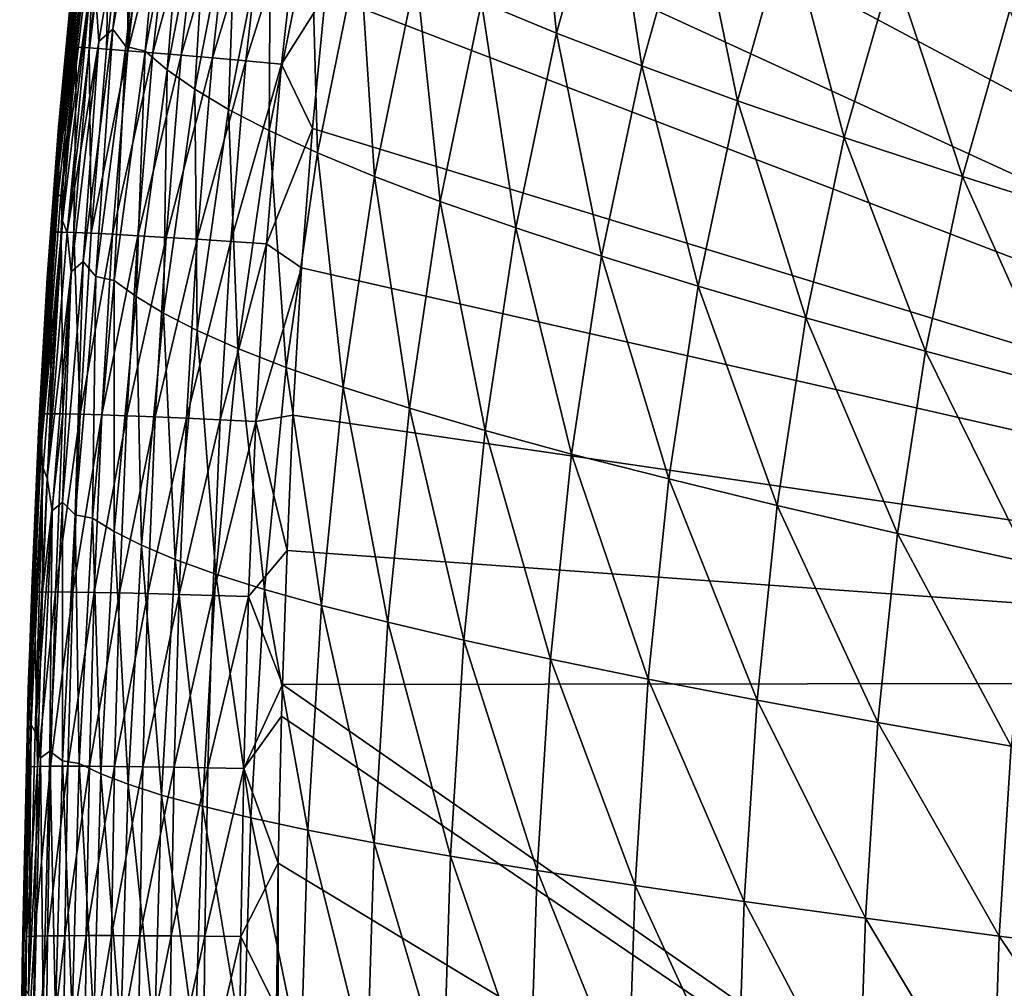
# Model space of a CAD drawing. Header units: metres. Extents: x -104 to 104, y -68 to 90.
# Tile 22 of 256: x -104.45 to -100.52, y 54.57 to 58.44. Entities that reach past the tile are written whole.
import ezdxf

# ---------------------------------------------------------------- set-up
doc = ezdxf.new("R2010")
doc.units = ezdxf.units.M
doc.layers.add('solid_FIT-BATH-153_SW0002', color=7, linetype='CONTINUOUS')

msp = doc.modelspace()

# ---------------------------------------------------------------- linework, layer by layer
at = {"layer": 'solid_FIT-BATH-153_SW0002'}
for points in [[(-102.660469, 61.393547, 16.58135), (-102.809776, 60.88092, 16.591309), (-96.062553, 55.791527, 16.580246)], [(-95.036125, 61.398125, 16.499413), (-102.660469, 61.393547, 16.58135), (-96.062553, 55.791527, 16.580246)], [(-102.809776, 60.88092, 16.591309), (-102.914131, 60.455437, 16.599327), (-96.062553, 55.791527, 16.580246)], [(-102.914131, 60.455437, 16.599327), (-103.007286, 60.008965, 16.607519), (-96.062553, 55.791527, 16.580246)], [(-103.007286, 60.008965, 16.607519), (-103.089859, 59.540897, 16.615883), (-96.062553, 55.791527, 16.580246)], [(-103.089859, 59.540897, 16.615883), (-103.162445, 59.05032, 16.624422), (-96.062553, 55.791527, 16.580246)], [(-103.914886, 59.285694, -4.398229), (-104.07402, 58.397377, -4.392175), (-103.981483, 59.229954, -2.837443)], [(-104.021538, 58.328796, -5.853774), (-104.07402, 58.397377, -4.392175), (-103.914886, 59.285694, -4.398229)], [(-103.860809, 59.209705, -5.861128), (-104.021538, 58.328796, -5.853774), (-103.914886, 59.285694, -4.398229)], [(-102.302368, 58.381886, -15.06531), (-102.601898, 58.504967, -14.358966), (-102.391563, 59.266197, -14.380124)], [(-102.094757, 59.12632, -15.087355), (-102.302368, 58.381886, -15.06531), (-102.391563, 59.266197, -14.380124)], [(-103.981483, 59.229954, -2.837443), (-104.129715, 58.348167, -2.832788), (-104.140907, 58.527973, -1.175156)], [(-104.07402, 58.397377, -4.392175), (-104.129715, 58.348167, -2.832788), (-103.981483, 59.229954, -2.837443)], [(-103.944321, 58.310368, -7.220745), (-104.021538, 58.328796, -5.853774), (-103.860809, 59.209705, -5.861128)], [(-103.777878, 59.189426, -7.229651), (-103.944321, 58.310368, -7.220745), (-103.860809, 59.209705, -5.861128)], [(-103.856384, 58.235668, -8.494331), (-103.944321, 58.310368, -7.220745), (-103.777878, 59.189426, -7.229651)], [(-103.689034, 59.105804, -8.50469), (-103.856384, 58.235668, -8.494331), (-103.777878, 59.189426, -7.229651)], [(-103.746498, 58.158337, -9.677256), (-103.856384, 58.235668, -8.494331), (-103.689034, 59.105804, -8.50469)], [(-103.57859, 59.018681, -9.689083), (-103.746498, 58.158337, -9.677256), (-103.689034, 59.105804, -8.50469)], [(-101.962532, 58.25098, -15.704083), (-102.302368, 58.381886, -15.06531), (-102.094757, 59.12632, -15.087355)], [(-101.758377, 58.977215, -15.726675), (-101.962532, 58.25098, -15.704083), (-102.094757, 59.12632, -15.087355)], [(-104.165955, 59.075596, 15.773396), (-104.250809, 58.326141, 15.786013), (-104.218826, 58.325432, 15.928335)], [(-104.233955, 58.596123, 15.632706), (-104.250809, 58.326141, 15.786013), (-104.165955, 59.075596, 15.773396)], [(-104.165955, 59.075596, 15.773396), (-104.218826, 58.325432, 15.928335), (-104.134102, 59.073956, 15.915707)], [(-104.134102, 59.073956, 15.915707), (-104.218826, 58.325432, 15.928335), (-104.167488, 58.322697, 16.062181)], [(-104.134102, 59.073956, 15.915707), (-104.167488, 58.322697, 16.062181), (-104.082977, 59.06966, 16.049555)], [(-104.082977, 59.06966, 16.049555), (-104.167488, 58.322697, 16.062181), (-104.098404, 58.318066, 16.185966)], [(-104.082977, 59.06966, 16.049555), (-104.098404, 58.318066, 16.185966), (-104.014175, 59.062901, 16.173361)], [(-104.014175, 59.062901, 16.173361), (-104.098404, 58.318066, 16.185966), (-104.013168, 58.311668, 16.298111)], [(-104.014175, 59.062901, 16.173361), (-104.013168, 58.311668, 16.298111), (-103.929276, 59.053844, 16.28554)], [(-103.929276, 59.053844, 16.28554), (-104.013168, 58.311668, 16.298111), (-103.829872, 59.042667, 16.384512)], [(-104.013168, 58.311668, 16.298111), (-103.913361, 58.303627, 16.397032), (-103.829872, 59.042667, 16.384512)], [(-103.829872, 59.042667, 16.384512), (-103.913361, 58.303627, 16.397032), (-103.717545, 59.029549, 16.468695)], [(-103.913361, 58.303627, 16.397032), (-103.800591, 58.294067, 16.48115), (-103.717545, 59.029549, 16.468695)], [(-103.717545, 59.029549, 16.468695), (-103.800591, 58.294067, 16.48115), (-103.593887, 59.014671, 16.536509)], [(-103.162445, 59.05032, 16.624422), (-103.224556, 58.537121, 16.633116), (-96.062553, 55.791527, 16.580246)], [(-103.800591, 58.294067, 16.48115), (-103.676437, 58.283127, 16.548882), (-103.593887, 59.014671, 16.536509)], [(-103.611786, 58.077782, -10.772533), (-103.746498, 58.158337, -9.677256), (-103.57859, 59.018681, -9.689083)], [(-103.593887, 59.014671, 16.536509), (-103.676437, 58.283127, 16.548882), (-103.46048, 58.998222, 16.586369)], [(-103.676437, 58.283127, 16.548882), (-103.542503, 58.270935, 16.598644), (-103.46048, 58.998222, 16.586369)], [(-103.443687, 58.927345, -10.785805), (-103.611786, 58.077782, -10.772533), (-103.57859, 59.018681, -9.689083)], [(-103.46048, 58.998222, 16.586369), (-103.542503, 58.270935, 16.598644), (-103.318916, 58.980381, 16.616695)], [(-104.183769, 58.982811, 13.314823), (-104.289879, 57.985386, 13.315501), (-104.233955, 58.596123, 15.632706)], [(-104.289642, 57.951176, 10.932773), (-104.289879, 57.985386, 13.315501), (-104.183769, 58.982811, 13.314823)], [(-104.18222, 58.943832, 10.931998), (-104.289642, 57.951176, 10.932773), (-104.183769, 58.982811, 13.314823)], [(-103.542503, 58.270935, 16.598644), (-103.400383, 58.257633, 16.628859), (-103.318916, 58.980381, 16.616695)], [(-103.318916, 58.980381, 16.616695), (-103.400383, 58.257633, 16.628859), (-103.224556, 58.537121, 16.633116)], [(-101.580421, 58.112045, -16.279062), (-101.962532, 58.25098, -15.704083), (-101.758377, 58.977215, -15.726675)], [(-101.380531, 58.818779, -16.301815), (-101.580421, 58.112045, -16.279062), (-101.758377, 58.977215, -15.726675)], [(-104.18222, 58.943832, 10.931998), (-104.289146, 57.909374, 8.654506), (-104.289642, 57.951176, 10.932773)], [(-104.18222, 58.943832, 10.931998), (-104.180084, 58.896252, 8.653618), (-104.289146, 57.909374, 8.654506)], [(-103.449341, 57.993355, -11.783347), (-103.611786, 58.077782, -10.772533), (-103.443687, 58.927345, -10.785805)], [(-103.281433, 58.831055, -11.797997), (-103.449341, 57.993355, -11.783347), (-103.443687, 58.927345, -10.785805)], [(-104.289146, 57.909374, 8.654506), (-104.180084, 58.896252, 8.653618), (-104.179222, 58.825684, 6.479989)], [(-103.256248, 57.904415, -12.712879), (-103.449341, 57.993355, -11.783347), (-103.281433, 58.831055, -11.797997)], [(-103.088936, 58.72905, -12.728796), (-103.256248, 57.904415, -12.712879), (-103.281433, 58.831055, -11.797997)], [(-104.289223, 57.847408, 6.481066), (-104.179222, 58.825684, 6.479989), (-104.183273, 58.700924, 4.410974)], [(-104.289146, 57.909374, 8.654506), (-104.179222, 58.825684, 6.479989), (-104.289223, 57.847408, 6.481066)], [(-101.15419, 57.96492, -16.794044), (-101.580421, 58.112045, -16.279062), (-101.380531, 58.818779, -16.301815)], [(-100.959427, 58.65097, -16.816534), (-101.15419, 57.96492, -16.794044), (-101.380531, 58.818779, -16.301815)], [(-103.029602, 57.810295, -13.564314), (-103.256248, 57.904415, -12.712879), (-103.088936, 58.72905, -12.728796)], [(-102.863319, 58.620564, -13.581347), (-103.029602, 57.810295, -13.564314), (-103.088936, 58.72905, -12.728796)], [(-104.291573, 57.738144, 4.412335), (-104.183273, 58.700924, 4.410974), (-104.280914, 57.731949, 2.447656)], [(-104.289223, 57.847408, 6.481066), (-104.183273, 58.700924, 4.410974), (-104.291573, 57.738144, 4.412335)], [(-104.183273, 58.700924, 4.410974), (-104.167603, 58.694447, 2.445806), (-104.280914, 57.731949, 2.447656)], [(-104.280914, 57.731949, 2.447656), (-104.167603, 58.694447, 2.445806), (-104.16185, 58.581192, 0.584232)], [(-100.682228, 57.809521, -17.252871), (-101.15419, 57.96492, -16.794044), (-100.959427, 58.65097, -16.816534)], [(-100.493523, 58.473858, -17.27466), (-100.682228, 57.809521, -17.252871), (-100.959427, 58.65097, -16.816534)], [(-104.233955, 58.596123, 15.632706), (-104.290817, 58.006958, 15.642404), (-104.250809, 58.326141, 15.786013)], [(-104.289879, 57.985386, 13.315501), (-104.290817, 58.006958, 15.642404), (-104.233955, 58.596123, 15.632706)], [(-102.766685, 57.710438, -14.341012), (-103.029602, 57.810295, -13.564314), (-102.863319, 58.620564, -13.581347)], [(-102.601898, 58.504967, -14.358966), (-102.766685, 57.710438, -14.341012), (-102.863319, 58.620564, -13.581347)], [(-104.280914, 57.731949, 2.447656), (-104.16185, 58.581192, 0.584232), (-104.274254, 57.632744, 0.586651)], [(-104.255806, 57.585819, -1.171973), (-104.274254, 57.632744, 0.586651), (-104.16185, 58.581192, 0.584232)], [(-104.140907, 58.527973, -1.175156), (-104.255806, 57.585819, -1.171973), (-104.16185, 58.581192, 0.584232)], [(-104.129715, 58.348167, -2.832788), (-104.255806, 57.585819, -1.171973), (-104.140907, 58.527973, -1.175156)], [(-103.400383, 58.257633, 16.628859), (-103.276825, 58.00206, 16.641935), (-103.224556, 58.537121, 16.633116)], [(-103.224556, 58.537121, 16.633116), (-103.276825, 58.00206, 16.641935), (-96.062553, 55.791527, 16.580246)], [(-102.465134, 57.604439, -15.046672), (-102.766685, 57.710438, -14.341012), (-102.601898, 58.504967, -14.358966)], [(-102.302368, 58.381886, -15.06531), (-102.465134, 57.604439, -15.046672), (-102.601898, 58.504967, -14.358966)], [(-100.163208, 57.645836, -17.659433), (-100.682228, 57.809521, -17.252871), (-100.493523, 58.473858, -17.27466)], [(-104.07402, 58.397377, -4.392175), (-104.19223, 57.471249, -4.387093), (-104.129715, 58.348167, -2.832788)], [(-104.14106, 57.411373, -5.847599), (-104.19223, 57.471249, -4.387093), (-104.07402, 58.397377, -4.392175)], [(-104.021538, 58.328796, -5.853774), (-104.14106, 57.411373, -5.847599), (-104.07402, 58.397377, -4.392175)], [(-102.122696, 57.49194, -15.685041), (-102.465134, 57.604439, -15.046672), (-102.302368, 58.381886, -15.06531)], [(-101.962532, 58.25098, -15.704083), (-102.122696, 57.49194, -15.685041), (-102.302368, 58.381886, -15.06531)], [(-104.250809, 58.326141, 15.786013), (-104.312477, 57.587994, 15.79798), (-104.280411, 57.588017, 15.94032)], [(-104.290817, 58.006958, 15.642404), (-104.312477, 57.587994, 15.79798), (-104.250809, 58.326141, 15.786013)], [(-104.250809, 58.326141, 15.786013), (-104.280411, 57.588017, 15.94032), (-104.218826, 58.325432, 15.928335)], [(-104.218826, 58.325432, 15.928335), (-104.280411, 57.588017, 15.94032), (-104.228951, 57.58651, 16.074169)], [(-104.129715, 58.348167, -2.832788), (-104.239632, 57.429176, -2.828887), (-104.255806, 57.585819, -1.171973)], [(-104.19223, 57.471249, -4.387093), (-104.239632, 57.429176, -2.828887), (-104.129715, 58.348167, -2.832788)], [(-104.218826, 58.325432, 15.928335), (-104.228951, 57.58651, 16.074169), (-104.167488, 58.322697, 16.062181)], [(-104.167488, 58.322697, 16.062181), (-104.228951, 57.58651, 16.074169), (-104.159698, 57.583576, 16.197945)], [(-104.167488, 58.322697, 16.062181), (-104.159698, 57.583576, 16.197945), (-104.098404, 58.318066, 16.185966)], [(-104.098404, 58.318066, 16.185966), (-104.159698, 57.583576, 16.197945), (-104.013168, 58.311668, 16.298111)], [(-104.06823, 57.395153, -7.21327), (-104.14106, 57.411373, -5.847599), (-104.021538, 58.328796, -5.853774)], [(-103.944321, 58.310368, -7.220745), (-104.06823, 57.395153, -7.21327), (-104.021538, 58.328796, -5.853774)], [(-104.159698, 57.583576, 16.197945), (-104.074249, 57.579292, 16.310064), (-104.013168, 58.311668, 16.298111)], [(-104.013168, 58.311668, 16.298111), (-104.074249, 57.579292, 16.310064), (-103.913361, 58.303627, 16.397032)], [(-104.074249, 57.579292, 16.310064), (-103.974205, 57.573746, 16.408949), (-103.913361, 58.303627, 16.397032)], [(-103.981071, 57.330524, -8.485657), (-104.06823, 57.395153, -7.21327), (-103.944321, 58.310368, -7.220745)], [(-103.856384, 58.235668, -8.494331), (-103.981071, 57.330524, -8.485657), (-103.944321, 58.310368, -7.220745)], [(-103.913361, 58.303627, 16.397032), (-103.974205, 57.573746, 16.408949), (-103.800591, 58.294067, 16.48115)], [(-103.974205, 57.573746, 16.408949), (-103.86116, 57.567028, 16.493015), (-103.800591, 58.294067, 16.48115)], [(-103.800591, 58.294067, 16.48115), (-103.86116, 57.567028, 16.493015), (-103.676437, 58.283127, 16.548882)], [(-103.86116, 57.567028, 16.493015), (-103.73671, 57.559227, 16.560682), (-103.676437, 58.283127, 16.548882)], [(-103.676437, 58.283127, 16.548882), (-103.73671, 57.559227, 16.560682), (-103.542503, 58.270935, 16.598644)], [(-103.73671, 57.559227, 16.560682), (-103.602455, 57.550438, 16.610369), (-103.542503, 58.270935, 16.598644)], [(-103.542503, 58.270935, 16.598644), (-103.602455, 57.550438, 16.610369), (-103.400383, 58.257633, 16.628859)], [(-103.602455, 57.550438, 16.610369), (-103.459999, 57.54076, 16.640491), (-103.400383, 58.257633, 16.628859)], [(-103.400383, 58.257633, 16.628859), (-103.459999, 57.54076, 16.640491), (-103.276825, 58.00206, 16.641935)], [(-101.737335, 57.372654, -16.259922), (-102.122696, 57.49194, -15.685041), (-101.962532, 58.25098, -15.704083)], [(-101.580421, 58.112045, -16.279062), (-101.737335, 57.372654, -16.259922), (-101.962532, 58.25098, -15.704083)], [(-103.871704, 57.264008, -9.667381), (-103.981071, 57.330524, -8.485657), (-103.856384, 58.235668, -8.494331)], [(-103.746498, 58.158337, -9.677256), (-103.871704, 57.264008, -9.667381), (-103.856384, 58.235668, -8.494331)], [(-103.737244, 57.195107, -10.761493), (-103.871704, 57.264008, -9.667381), (-103.746498, 58.158337, -9.677256)], [(-103.611786, 58.077782, -10.772533), (-103.737244, 57.195107, -10.761493), (-103.746498, 58.158337, -9.677256)], [(-101.307137, 57.246346, -16.775143), (-101.737335, 57.372654, -16.259922), (-101.580421, 58.112045, -16.279062)], [(-101.15419, 57.96492, -16.794044), (-101.307137, 57.246346, -16.775143), (-101.580421, 58.112045, -16.279062)], [(-103.574753, 57.123291, -11.77121), (-103.737244, 57.195107, -10.761493), (-103.611786, 58.077782, -10.772533)], [(-103.449341, 57.993355, -11.783347), (-103.574753, 57.123291, -11.77121), (-103.611786, 58.077782, -10.772533)], [(-104.362572, 56.940601, 13.316046), (-104.335838, 57.405998, 15.652002), (-104.290817, 58.006958, 15.642404)], [(-104.289879, 57.985386, 13.315501), (-104.362572, 56.940601, 13.316046), (-104.290817, 58.006958, 15.642404)], [(-104.290817, 58.006958, 15.642404), (-104.335838, 57.405998, 15.652002), (-104.312477, 57.587994, 15.79798)], [(-104.363297, 56.911976, 10.933393), (-104.362572, 56.940601, 13.316046), (-104.289879, 57.985386, 13.315501)], [(-104.289642, 57.951176, 10.932773), (-104.363297, 56.911976, 10.933393), (-104.289879, 57.985386, 13.315501)], [(-103.38131, 57.048012, -12.699749), (-103.574753, 57.123291, -11.77121), (-103.449341, 57.993355, -11.783347)], [(-103.459999, 57.54076, 16.640491), (-103.320541, 57.445576, 16.650871), (-103.276825, 58.00206, 16.641935)], [(-103.256248, 57.904415, -12.712879), (-103.38131, 57.048012, -12.699749), (-103.449341, 57.993355, -11.783347)], [(-103.276825, 58.00206, 16.641935), (-103.320541, 57.445576, 16.650871), (-96.062553, 55.791527, 16.580246)], [(-100.830467, 57.112831, -17.23456), (-101.307137, 57.246346, -16.775143), (-101.15419, 57.96492, -16.794044)], [(-100.682228, 57.809521, -17.252871), (-100.830467, 57.112831, -17.23456), (-101.15419, 57.96492, -16.794044)], [(-104.289642, 57.951176, 10.932773), (-104.289146, 57.909374, 8.654506), (-104.364006, 56.876961, 8.655215)], [(-104.289642, 57.951176, 10.932773), (-104.364006, 56.876961, 8.655215), (-104.363297, 56.911976, 10.933393)], [(-104.364006, 56.876961, 8.655215), (-104.289146, 57.909374, 8.654506), (-104.289223, 57.847408, 6.481066)], [(-103.153999, 56.968727, -13.550329), (-103.38131, 57.048012, -12.699749), (-103.256248, 57.904415, -12.712879)], [(-103.029602, 57.810295, -13.564314), (-103.153999, 56.968727, -13.550329), (-103.256248, 57.904415, -12.712879)], [(-104.364815, 56.825066, 6.481928), (-104.289223, 57.847408, 6.481066), (-104.291573, 57.738144, 4.412335)], [(-104.364006, 56.876961, 8.655215), (-104.289223, 57.847408, 6.481066), (-104.364815, 56.825066, 6.481928)], [(-102.890068, 56.884933, -14.326342), (-103.153999, 56.968727, -13.550329), (-103.029602, 57.810295, -13.564314)], [(-102.766685, 57.710438, -14.341012), (-102.890068, 56.884933, -14.326342), (-103.029602, 57.810295, -13.564314)], [(-100.305939, 56.971966, -17.642059), (-100.830467, 57.112831, -17.23456), (-100.682228, 57.809521, -17.252871)], [(-100.163208, 57.645836, -17.659433), (-100.305939, 56.971966, -17.642059), (-100.682228, 57.809521, -17.252871)], [(-104.366035, 56.733742, 4.413427), (-104.291573, 57.738144, 4.412335), (-104.358986, 56.728233, 2.449142)], [(-104.364815, 56.825066, 6.481928), (-104.291573, 57.738144, 4.412335), (-104.366035, 56.733742, 4.413427)], [(-104.291573, 57.738144, 4.412335), (-104.280914, 57.731949, 2.447656), (-104.358986, 56.728233, 2.449142)], [(-104.358986, 56.728233, 2.449142), (-104.280914, 57.731949, 2.447656), (-104.274254, 57.632744, 0.586651)], [(-102.587112, 56.796246, -15.03151), (-102.890068, 56.884933, -14.326342), (-102.766685, 57.710438, -14.341012)], [(-102.465134, 57.604439, -15.046672), (-102.587112, 56.796246, -15.03151), (-102.766685, 57.710438, -14.341012)], [(-104.358986, 56.728233, 2.449142), (-104.274254, 57.632744, 0.586651), (-104.351753, 56.645313, 0.588598)], [(-104.335121, 56.605892, -1.16941), (-104.351753, 56.645313, 0.588598), (-104.274254, 57.632744, 0.586651)], [(-104.255806, 57.585819, -1.171973), (-104.335121, 56.605892, -1.16941), (-104.274254, 57.632744, 0.586651)], [(-104.312477, 57.587994, 15.79798), (-104.356293, 56.862358, 15.809332), (-104.324196, 56.862953, 15.951692)], [(-104.335838, 57.405998, 15.652002), (-104.356293, 56.862358, 15.809332), (-104.312477, 57.587994, 15.79798)], [(-104.239632, 57.429176, -2.828887), (-104.335121, 56.605892, -1.16941), (-104.255806, 57.585819, -1.171973)], [(-104.280411, 57.588017, 15.94032), (-104.324196, 56.862953, 15.951692), (-104.272675, 56.862419, 16.08555)], [(-104.312477, 57.587994, 15.79798), (-104.324196, 56.862953, 15.951692), (-104.280411, 57.588017, 15.94032)], [(-104.280411, 57.588017, 15.94032), (-104.272675, 56.862419, 16.08555), (-104.228951, 57.58651, 16.074169)], [(-104.228951, 57.58651, 16.074169), (-104.272675, 56.862419, 16.08555), (-104.203323, 56.860821, 16.209322)], [(-104.228951, 57.58651, 16.074169), (-104.203323, 56.860821, 16.209322), (-104.159698, 57.583576, 16.197945)], [(-104.159698, 57.583576, 16.197945), (-104.203323, 56.860821, 16.209322), (-104.074249, 57.579292, 16.310064)], [(-104.203323, 56.860821, 16.209322), (-104.117752, 56.858215, 16.32143), (-104.074249, 57.579292, 16.310064)], [(-104.074249, 57.579292, 16.310064), (-104.117752, 56.858215, 16.32143), (-103.974205, 57.573746, 16.408949)], [(-104.117752, 56.858215, 16.32143), (-104.017563, 56.854652, 16.420288), (-103.974205, 57.573746, 16.408949)], [(-103.974205, 57.573746, 16.408949), (-104.017563, 56.854652, 16.420288), (-103.86116, 57.567028, 16.493015)], [(-102.242813, 56.70229, -15.669606), (-102.587112, 56.796246, -15.03151), (-102.465134, 57.604439, -15.046672)], [(-102.122696, 57.49194, -15.685041), (-102.242813, 56.70229, -15.669606), (-102.465134, 57.604439, -15.046672)], [(-104.017563, 56.854652, 16.420288), (-103.90435, 56.850193, 16.504318), (-103.86116, 57.567028, 16.493015)], [(-103.86116, 57.567028, 16.493015), (-103.90435, 56.850193, 16.504318), (-103.73671, 57.559227, 16.560682)], [(-103.90435, 56.850193, 16.504318), (-103.779716, 56.844891, 16.571936), (-103.73671, 57.559227, 16.560682)], [(-103.73671, 57.559227, 16.560682), (-103.779716, 56.844891, 16.571936), (-103.602455, 57.550438, 16.610369)], [(-103.779716, 56.844891, 16.571936), (-103.645264, 56.83881, 16.621557), (-103.602455, 57.550438, 16.610369)], [(-103.602455, 57.550438, 16.610369), (-103.645264, 56.83881, 16.621557), (-103.459999, 57.54076, 16.640491)], [(-103.645264, 56.83881, 16.621557), (-103.502594, 56.832016, 16.651604), (-103.459999, 57.54076, 16.640491)], [(-103.459999, 57.54076, 16.640491), (-103.502594, 56.832016, 16.651604), (-103.320541, 57.445576, 16.650871)], [(-104.19223, 57.471249, -4.387093), (-104.274017, 56.510025, -4.383005), (-104.239632, 57.429176, -2.828887)], [(-104.223816, 56.460129, -5.842643), (-104.274017, 56.510025, -4.383005), (-104.19223, 57.471249, -4.387093)], [(-104.14106, 57.411373, -5.847599), (-104.223816, 56.460129, -5.842643), (-104.19223, 57.471249, -4.387093)], [(-101.855095, 56.602753, -16.24445), (-102.242813, 56.70229, -15.669606), (-102.122696, 57.49194, -15.685041)], [(-101.737335, 57.372654, -16.259922), (-101.855095, 56.602753, -16.24445), (-102.122696, 57.49194, -15.685041)], [(-104.239632, 57.429176, -2.828887), (-104.315468, 56.475555, -2.825749), (-104.335121, 56.605892, -1.16941)], [(-104.274017, 56.510025, -4.383005), (-104.315468, 56.475555, -2.825749), (-104.239632, 57.429176, -2.828887)], [(-103.502594, 56.832016, 16.651604), (-103.354889, 56.857491, 16.660034), (-103.320541, 57.445576, 16.650871)], [(-103.320541, 57.445576, 16.650871), (-103.354889, 56.857491, 16.660034), (-96.062553, 55.791527, 16.580246)], [(-104.335838, 57.405998, 15.652002), (-104.370895, 56.789539, 15.661557), (-104.356293, 56.862358, 15.809332)], [(-104.362572, 56.940601, 13.316046), (-104.370895, 56.789539, 15.661557), (-104.335838, 57.405998, 15.652002)], [(-104.154182, 56.446529, -7.207285), (-104.223816, 56.460129, -5.842643), (-104.14106, 57.411373, -5.847599)], [(-104.06823, 57.395153, -7.21327), (-104.154182, 56.446529, -7.207285), (-104.14106, 57.411373, -5.847599)], [(-104.067627, 56.393078, -8.478738), (-104.154182, 56.446529, -7.207285), (-104.06823, 57.395153, -7.21327)], [(-103.981071, 57.330524, -8.485657), (-104.067627, 56.393078, -8.478738), (-104.06823, 57.395153, -7.21327)], [(-101.422005, 56.497349, -16.759888), (-101.855095, 56.602753, -16.24445), (-101.737335, 57.372654, -16.259922)], [(-101.307137, 57.246346, -16.775143), (-101.422005, 56.497349, -16.759888), (-101.737335, 57.372654, -16.259922)], [(-103.958694, 56.338341, -9.659543), (-104.067627, 56.393078, -8.478738), (-103.981071, 57.330524, -8.485657)], [(-103.871704, 57.264008, -9.667381), (-103.958694, 56.338341, -9.659543), (-103.981071, 57.330524, -8.485657)], [(-103.824463, 56.281921, -10.752776), (-103.958694, 56.338341, -9.659543), (-103.871704, 57.264008, -9.667381)], [(-103.737244, 57.195107, -10.761493), (-103.824463, 56.281921, -10.752776), (-103.871704, 57.264008, -9.667381)], [(-100.941849, 56.385834, -17.219784), (-101.422005, 56.497349, -16.759888), (-101.307137, 57.246346, -16.775143)], [(-100.830467, 57.112831, -17.23456), (-100.941849, 56.385834, -17.219784), (-101.307137, 57.246346, -16.775143)], [(-103.662018, 56.223392, -11.761682), (-103.824463, 56.281921, -10.752776), (-103.737244, 57.195107, -10.761493)], [(-103.574753, 57.123291, -11.77121), (-103.662018, 56.223392, -11.761682), (-103.737244, 57.195107, -10.761493)], [(-103.468414, 56.162319, -12.689502), (-103.662018, 56.223392, -11.761682), (-103.574753, 57.123291, -11.77121)], [(-103.38131, 57.048012, -12.699749), (-103.468414, 56.162319, -12.689502), (-103.574753, 57.123291, -11.77121)], [(-100.413216, 56.268005, -17.628038), (-100.941849, 56.385834, -17.219784), (-100.830467, 57.112831, -17.23456)], [(-100.305939, 56.971966, -17.642059), (-100.413216, 56.268005, -17.628038), (-100.830467, 57.112831, -17.23456)], [(-103.240723, 56.098255, -13.539482), (-103.468414, 56.162319, -12.689502), (-103.38131, 57.048012, -12.699749)], [(-103.153999, 56.968727, -13.550329), (-103.240723, 56.098255, -13.539482), (-103.38131, 57.048012, -12.699749)], [(-102.976181, 56.030792, -14.315034), (-103.240723, 56.098255, -13.539482), (-103.153999, 56.968727, -13.550329)], [(-102.890068, 56.884933, -14.326342), (-102.976181, 56.030792, -14.315034), (-103.153999, 56.968727, -13.550329)], [(-104.363297, 56.911976, 10.933393), (-104.364006, 56.876961, 8.655215), (-104.410072, 55.802872, 8.655759)], [(-104.363297, 56.911976, 10.933393), (-104.410072, 55.802872, 8.655759), (-104.408585, 55.830154, 10.933869)], [(-104.408585, 55.830154, 10.933869), (-104.407249, 55.852448, 13.316463), (-104.362572, 56.940601, 13.316046)], [(-104.363297, 56.911976, 10.933393), (-104.408585, 55.830154, 10.933869), (-104.362572, 56.940601, 13.316046)], [(-104.362572, 56.940601, 13.316046), (-104.407249, 55.852448, 13.316463), (-104.370895, 56.789539, 15.661557)], [(-104.410072, 55.802872, 8.655759), (-104.364006, 56.876961, 8.655215), (-104.364815, 56.825066, 6.481928)], [(-102.67234, 55.959568, -15.019892), (-102.976181, 56.030792, -14.315034), (-102.890068, 56.884933, -14.326342)], [(-102.587112, 56.796246, -15.03151), (-102.67234, 55.959568, -15.019892), (-102.890068, 56.884933, -14.326342)], [(-104.411369, 55.762436, 6.48259), (-104.364815, 56.825066, 6.481928), (-104.366035, 56.733742, 4.413427)], [(-104.410072, 55.802872, 8.655759), (-104.364815, 56.825066, 6.481928), (-104.411369, 55.762436, 6.48259)], [(-104.396889, 56.164711, 15.670954), (-104.386391, 56.150627, 15.820086), (-104.356293, 56.862358, 15.809332)], [(-104.370895, 56.789539, 15.661557), (-104.396889, 56.164711, 15.670954), (-104.356293, 56.862358, 15.809332)], [(-104.356293, 56.862358, 15.809332), (-104.386391, 56.150627, 15.820086), (-104.354294, 56.151661, 15.96247)], [(-104.356293, 56.862358, 15.809332), (-104.354294, 56.151661, 15.96247), (-104.324196, 56.862953, 15.951692)], [(-104.324196, 56.862953, 15.951692), (-104.354294, 56.151661, 15.96247), (-104.272675, 56.862419, 16.08555)], [(-104.354294, 56.151661, 15.96247), (-104.302734, 56.151882, 16.096342), (-104.272675, 56.862419, 16.08555)], [(-104.272675, 56.862419, 16.08555), (-104.302734, 56.151882, 16.096342), (-104.203323, 56.860821, 16.209322)], [(-104.302734, 56.151882, 16.096342), (-104.233337, 56.151329, 16.220119), (-104.203323, 56.860821, 16.209322)], [(-104.203323, 56.860821, 16.209322), (-104.233337, 56.151329, 16.220119), (-104.117752, 56.858215, 16.32143)], [(-104.233337, 56.151329, 16.220119), (-104.14769, 56.150032, 16.33222), (-104.117752, 56.858215, 16.32143)], [(-104.117752, 56.858215, 16.32143), (-104.14769, 56.150032, 16.33222), (-104.017563, 56.854652, 16.420288)], [(-104.14769, 56.150032, 16.33222), (-104.047409, 56.148026, 16.431063), (-104.017563, 56.854652, 16.420288)], [(-104.017563, 56.854652, 16.420288), (-104.047409, 56.148026, 16.431063), (-103.90435, 56.850193, 16.504318)], [(-104.047409, 56.148026, 16.431063), (-103.934082, 56.145332, 16.515064), (-103.90435, 56.850193, 16.504318)], [(-103.90435, 56.850193, 16.504318), (-103.934082, 56.145332, 16.515064), (-103.779716, 56.844891, 16.571936)], [(-103.934082, 56.145332, 16.515064), (-103.809334, 56.141994, 16.582642), (-103.779716, 56.844891, 16.571936)], [(-103.779716, 56.844891, 16.571936), (-103.809334, 56.141994, 16.582642), (-103.645264, 56.83881, 16.621557)], [(-103.809334, 56.141994, 16.582642), (-103.674751, 56.138042, 16.632214), (-103.645264, 56.83881, 16.621557)], [(-103.645264, 56.83881, 16.621557), (-103.674751, 56.138042, 16.632214), (-103.502594, 56.832016, 16.651604)], [(-103.674751, 56.138042, 16.632214), (-103.531944, 56.133518, 16.662199), (-103.502594, 56.832016, 16.651604)], [(-103.502594, 56.832016, 16.651604), (-103.531944, 56.133518, 16.662199), (-103.378372, 56.317432, 16.668222)], [(-103.502594, 56.832016, 16.651604), (-103.378372, 56.317432, 16.668222), (-103.354889, 56.857491, 16.660034)], [(-103.354889, 56.857491, 16.660034), (-103.378372, 56.317432, 16.668222), (-96.062553, 55.791527, 16.580246)], [(-104.407249, 55.852448, 13.316463), (-104.396889, 56.164711, 15.670954), (-104.370895, 56.789539, 15.661557)], [(-102.326843, 55.884235, -15.657836), (-102.67234, 55.959568, -15.019892), (-102.587112, 56.796246, -15.03151)], [(-102.242813, 56.70229, -15.669606), (-102.326843, 55.884235, -15.657836), (-102.587112, 56.796246, -15.03151)], [(-104.411926, 55.69138, 4.414266), (-104.366035, 56.733742, 4.413427), (-104.407166, 55.686909, 2.450281)], [(-104.411369, 55.762436, 6.48259), (-104.366035, 56.733742, 4.413427), (-104.411926, 55.69138, 4.414266)], [(-104.366035, 56.733742, 4.413427), (-104.358986, 56.728233, 2.449142), (-104.407166, 55.686909, 2.450281)], [(-104.407166, 55.686909, 2.450281), (-104.358986, 56.728233, 2.449142), (-104.351753, 56.645313, 0.588598)], [(-101.937569, 55.804478, -16.232698), (-102.326843, 55.884235, -15.657836), (-102.242813, 56.70229, -15.669606)], [(-101.855095, 56.602753, -16.24445), (-101.937569, 55.804478, -16.232698), (-102.242813, 56.70229, -15.669606)], [(-104.407166, 55.686909, 2.450281), (-104.351753, 56.645313, 0.588598), (-104.39962, 55.622391, 0.590087)], [(-104.384178, 55.59161, -1.167456), (-104.39962, 55.622391, 0.590087), (-104.351753, 56.645313, 0.588598)], [(-104.335121, 56.605892, -1.16941), (-104.384178, 55.59161, -1.167456), (-104.351753, 56.645313, 0.588598)], [(-104.315468, 56.475555, -2.825749), (-104.384178, 55.59161, -1.167456), (-104.335121, 56.605892, -1.16941)], [(-101.502518, 55.720016, -16.748331), (-101.937569, 55.804478, -16.232698), (-101.855095, 56.602753, -16.24445)], [(-101.422005, 56.497349, -16.759888), (-101.502518, 55.720016, -16.748331), (-101.855095, 56.602753, -16.24445)], [(-104.274017, 56.510025, -4.383005), (-104.324677, 55.516972, -4.379915), (-104.315468, 56.475555, -2.825749)], [(-104.275124, 55.478249, -5.838915), (-104.324677, 55.516972, -4.379915), (-104.274017, 56.510025, -4.383005)], [(-104.223816, 56.460129, -5.842643), (-104.275124, 55.478249, -5.838915), (-104.274017, 56.510025, -4.383005)], [(-104.315468, 56.475555, -2.825749), (-104.362381, 55.490566, -2.823365), (-104.384178, 55.59161, -1.167456)], [(-104.324677, 55.516972, -4.379915), (-104.362381, 55.490566, -2.823365), (-104.315468, 56.475555, -2.825749)], [(-101.019981, 55.630589, -17.208609), (-101.502518, 55.720016, -16.748331), (-101.422005, 56.497349, -16.759888)], [(-100.941849, 56.385834, -17.219784), (-101.019981, 55.630589, -17.208609), (-101.422005, 56.497349, -16.759888)], [(-104.20752, 55.467648, -7.202808), (-104.275124, 55.478249, -5.838915), (-104.223816, 56.460129, -5.842643)], [(-104.154182, 56.446529, -7.207285), (-104.20752, 55.467648, -7.202808), (-104.223816, 56.460129, -5.842643)], [(-104.121384, 55.426414, -8.473596), (-104.20752, 55.467648, -7.202808), (-104.154182, 56.446529, -7.207285)], [(-104.067627, 56.393078, -8.478738), (-104.121384, 55.426414, -8.473596), (-104.154182, 56.446529, -7.207285)], [(-104.012756, 55.38435, -9.653761), (-104.121384, 55.426414, -8.473596), (-104.067627, 56.393078, -8.478738)], [(-103.958694, 56.338341, -9.659543), (-104.012756, 55.38435, -9.653761), (-104.067627, 56.393078, -8.478738)], [(-100.488533, 55.535969, -17.617437), (-101.019981, 55.630589, -17.208609), (-100.941849, 56.385834, -17.219784)], [(-100.413216, 56.268005, -17.628038), (-100.488533, 55.535969, -17.617437), (-100.941849, 56.385834, -17.219784)], [(-103.878723, 55.341167, -10.746397), (-104.012756, 55.38435, -9.653761), (-103.958694, 56.338341, -9.659543)], [(-103.824463, 56.281921, -10.752776), (-103.878723, 55.341167, -10.746397), (-103.958694, 56.338341, -9.659543)], [(-103.531944, 56.133518, 16.662199), (-103.396881, 55.782887, 16.676146), (-103.378372, 56.317432, 16.668222)], [(-103.378372, 56.317432, 16.668222), (-103.396881, 55.782887, 16.676146), (-96.062553, 55.791527, 16.580246)], [(-103.716362, 55.296547, -11.754765), (-103.878723, 55.341167, -10.746397), (-103.824463, 56.281921, -10.752776)], [(-103.662018, 56.223392, -11.761682), (-103.716362, 55.296547, -11.754765), (-103.824463, 56.281921, -10.752776)], [(-103.522713, 55.250149, -12.682125), (-103.716362, 55.296547, -11.754765), (-103.662018, 56.223392, -11.761682)], [(-103.468414, 56.162319, -12.689502), (-103.522713, 55.250149, -12.682125), (-103.662018, 56.223392, -11.761682)], [(-104.396889, 56.164711, 15.670954), (-104.414742, 55.556873, 15.679827), (-104.386391, 56.150627, 15.820086)], [(-104.407249, 55.852448, 13.316463), (-104.414742, 55.556873, 15.679827), (-104.396889, 56.164711, 15.670954)], [(-103.294861, 55.201653, -13.53174), (-103.522713, 55.250149, -12.682125), (-103.468414, 56.162319, -12.689502)], [(-103.240723, 56.098255, -13.539482), (-103.294861, 55.201653, -13.53174), (-103.468414, 56.162319, -12.689502)], [(-104.414742, 55.556873, 15.679827), (-104.406166, 55.454311, 15.830258), (-104.386391, 56.150627, 15.820086)], [(-104.386391, 56.150627, 15.820086), (-104.406166, 55.454311, 15.830258), (-104.374054, 55.455666, 15.972666)], [(-104.386391, 56.150627, 15.820086), (-104.374054, 55.455666, 15.972666), (-104.354294, 56.151661, 15.96247)], [(-104.374054, 55.455666, 15.972666), (-104.322472, 55.456455, 16.106554), (-104.302734, 56.151882, 16.096342)], [(-104.354294, 56.151661, 15.96247), (-104.374054, 55.455666, 15.972666), (-104.302734, 56.151882, 16.096342)], [(-104.302734, 56.151882, 16.096342), (-104.322472, 55.456455, 16.106554), (-104.233337, 56.151329, 16.220119)], [(-104.322472, 55.456455, 16.106554), (-104.253029, 55.456696, 16.230341), (-104.233337, 56.151329, 16.220119)], [(-104.233337, 56.151329, 16.220119), (-104.253029, 55.456696, 16.230341), (-104.14769, 56.150032, 16.33222)], [(-104.253029, 55.456696, 16.230341), (-104.167328, 55.456394, 16.342442), (-104.14769, 56.150032, 16.33222)], [(-104.14769, 56.150032, 16.33222), (-104.167328, 55.456394, 16.342442), (-104.047409, 56.148026, 16.431063)], [(-104.167328, 55.456394, 16.342442), (-104.066978, 55.45557, 16.441275), (-104.047409, 56.148026, 16.431063)], [(-104.047409, 56.148026, 16.431063), (-104.066978, 55.45557, 16.441275), (-103.934082, 56.145332, 16.515064)], [(-104.066978, 55.45557, 16.441275), (-103.953583, 55.454231, 16.525255), (-103.934082, 56.145332, 16.515064)], [(-103.934082, 56.145332, 16.515064), (-103.953583, 55.454231, 16.525255), (-103.809334, 56.141994, 16.582642)], [(-103.953583, 55.454231, 16.525255), (-103.828751, 55.452393, 16.592804), (-103.809334, 56.141994, 16.582642)], [(-103.809334, 56.141994, 16.582642), (-103.828751, 55.452393, 16.592804), (-103.674751, 56.138042, 16.632214)], [(-103.828751, 55.452393, 16.592804), (-103.694084, 55.450073, 16.642334), (-103.674751, 56.138042, 16.632214)], [(-103.674751, 56.138042, 16.632214), (-103.694084, 55.450073, 16.642334), (-103.531944, 56.133518, 16.662199)], [(-103.694084, 55.450073, 16.642334), (-103.551193, 55.447292, 16.672266), (-103.531944, 56.133518, 16.662199)], [(-103.531944, 56.133518, 16.662199), (-103.551193, 55.447292, 16.672266), (-103.396881, 55.782887, 16.676146)], [(-103.030022, 55.150726, -14.307034), (-103.294861, 55.201653, -13.53174), (-103.240723, 56.098255, -13.539482)], [(-102.976181, 56.030792, -14.315034), (-103.030022, 55.150726, -14.307034), (-103.240723, 56.098255, -13.539482)], [(-102.725716, 55.097076, -15.011741), (-103.030022, 55.150726, -14.307034), (-102.976181, 56.030792, -14.315034)], [(-102.67234, 55.959568, -15.019892), (-102.725716, 55.097076, -15.011741), (-102.976181, 56.030792, -14.315034)], [(-102.379547, 55.040401, -15.64964), (-102.725716, 55.097076, -15.011741), (-102.67234, 55.959568, -15.019892)], [(-102.326843, 55.884235, -15.657836), (-102.379547, 55.040401, -15.64964), (-102.67234, 55.959568, -15.019892)], [(-101.98938, 54.980442, -16.224566), (-102.379547, 55.040401, -15.64964), (-102.326843, 55.884235, -15.657836)], [(-101.937569, 55.804478, -16.232698), (-101.98938, 54.980442, -16.224566), (-102.326843, 55.884235, -15.657836)], [(-104.432266, 54.712002, 10.934204), (-104.430603, 54.727325, 13.316757), (-104.407249, 55.852448, 13.316463)], [(-104.408585, 55.830154, 10.933869), (-104.432266, 54.712002, 10.934204), (-104.407249, 55.852448, 13.316463)], [(-104.407249, 55.852448, 13.316463), (-104.430603, 54.727325, 13.316757), (-104.414742, 55.556873, 15.679827)], [(-104.408585, 55.830154, 10.933869), (-104.410072, 55.802872, 8.655759), (-104.434181, 54.693241, 8.656141)], [(-104.408585, 55.830154, 10.933869), (-104.434181, 54.693241, 8.656141), (-104.432266, 54.712002, 10.934204)], [(-104.434181, 54.693241, 8.656141), (-104.410072, 55.802872, 8.655759), (-104.411369, 55.762436, 6.48259)], [(-101.553185, 54.916939, -16.740368), (-101.98938, 54.980442, -16.224566), (-101.937569, 55.804478, -16.232698)], [(-101.502518, 55.720016, -16.748331), (-101.553185, 54.916939, -16.740368), (-101.937569, 55.804478, -16.232698)], [(-103.551193, 55.447292, 16.672266), (-103.400757, 55.656761, 16.67799), (-103.396881, 55.782887, 16.676146)], [(-103.396881, 55.782887, 16.676146), (-103.400757, 55.656761, 16.67799), (-95.553635, 50.324783, 16.629944)], [(-96.062553, 55.791527, 16.580246), (-103.396881, 55.782887, 16.676146), (-95.553635, 50.324783, 16.629944)], [(-104.43576, 54.66544, 6.483056), (-104.411369, 55.762436, 6.48259), (-104.411926, 55.69138, 4.414266)], [(-104.434181, 54.693241, 8.656141), (-104.411369, 55.762436, 6.48259), (-104.43576, 54.66544, 6.483056)], [(-104.436012, 54.616642, 4.414856), (-104.411926, 55.69138, 4.414266), (-104.432503, 54.613468, 2.451083)], [(-104.43576, 54.66544, 6.483056), (-104.411926, 55.69138, 4.414266), (-104.436012, 54.616642, 4.414856)], [(-104.411926, 55.69138, 4.414266), (-104.407166, 55.686909, 2.450281), (-104.432503, 54.613468, 2.451083)], [(-104.432503, 54.613468, 2.451083), (-104.407166, 55.686909, 2.450281), (-104.39962, 55.622391, 0.590087)], [(-101.069229, 54.849663, -17.200932), (-101.553185, 54.916939, -16.740368), (-101.502518, 55.720016, -16.748331)], [(-101.019981, 55.630589, -17.208609), (-101.069229, 54.849663, -17.200932), (-101.502518, 55.720016, -16.748331)], [(-103.551193, 55.447292, 16.672266), (-103.413673, 55.069405, 16.686417), (-103.400757, 55.656761, 16.67799)], [(-103.400757, 55.656761, 16.67799), (-103.413673, 55.069405, 16.686417), (-95.553635, 50.324783, 16.629944)], [(-104.432503, 54.613468, 2.451083), (-104.39962, 55.622391, 0.590087), (-104.42485, 54.56916, 0.591133)], [(-104.410072, 54.547958, -1.166089), (-104.42485, 54.56916, 0.591133), (-104.39962, 55.622391, 0.590087)], [(-104.384178, 55.59161, -1.167456), (-104.410072, 54.547958, -1.166089), (-104.39962, 55.622391, 0.590087)], [(-100.536079, 54.778404, -17.610172), (-101.069229, 54.849663, -17.200932), (-101.019981, 55.630589, -17.208609)], [(-100.488533, 55.535969, -17.617437), (-100.536079, 54.778404, -17.610172), (-101.019981, 55.630589, -17.208609)], [(-104.362381, 55.490566, -2.823365), (-104.410072, 54.547958, -1.166089), (-104.384178, 55.59161, -1.167456)], [(-104.430603, 54.727325, 13.316757), (-104.426521, 54.97858, 15.688035), (-104.414742, 55.556873, 15.679827)], [(-104.414742, 55.556873, 15.679827), (-104.426521, 54.97858, 15.688035), (-104.406166, 55.454311, 15.830258)], [(-99.952522, 54.702961, -17.971991), (-100.536079, 54.778404, -17.610172), (-100.488533, 55.535969, -17.617437)], [(-104.362381, 55.490566, -2.823365), (-104.387199, 54.47876, -2.821702), (-104.410072, 54.547958, -1.166089)], [(-104.351501, 54.496674, -4.377773), (-104.387199, 54.47876, -2.821702), (-104.362381, 55.490566, -2.823365)], [(-104.324677, 55.516972, -4.379915), (-104.351501, 54.496674, -4.377773), (-104.362381, 55.490566, -2.823365)], [(-104.302315, 54.470127, -5.836347), (-104.351501, 54.496674, -4.377773), (-104.324677, 55.516972, -4.379915)], [(-104.275124, 55.478249, -5.838915), (-104.302315, 54.470127, -5.836347), (-104.324677, 55.516972, -4.379915)], [(-104.426521, 54.97858, 15.688035), (-104.418579, 54.776375, 15.839842), (-104.406166, 55.454311, 15.830258)], [(-104.418579, 54.776375, 15.839842), (-104.386429, 54.777958, 15.982275), (-104.374054, 55.455666, 15.972666)], [(-104.406166, 55.454311, 15.830258), (-104.418579, 54.776375, 15.839842), (-104.374054, 55.455666, 15.972666)], [(-104.386429, 54.777958, 15.982275), (-104.334801, 54.779152, 16.116182), (-104.322472, 55.456455, 16.106554)], [(-104.374054, 55.455666, 15.972666), (-104.386429, 54.777958, 15.982275), (-104.322472, 55.456455, 16.106554)], [(-104.334801, 54.779152, 16.116182), (-104.265312, 54.779968, 16.239979), (-104.253029, 55.456696, 16.230341)], [(-104.322472, 55.456455, 16.106554), (-104.334801, 54.779152, 16.116182), (-104.253029, 55.456696, 16.230341)], [(-104.235809, 54.46283, -7.199748), (-104.302315, 54.470127, -5.836347), (-104.275124, 55.478249, -5.838915)], [(-104.20752, 55.467648, -7.202808), (-104.235809, 54.46283, -7.199748), (-104.275124, 55.478249, -5.838915)], [(-104.253029, 55.456696, 16.230341), (-104.265312, 54.779968, 16.239979), (-104.167328, 55.456394, 16.342442)], [(-104.265312, 54.779968, 16.239979), (-104.179558, 54.780399, 16.352083), (-104.167328, 55.456394, 16.342442)], [(-104.149918, 54.434689, -8.470108), (-104.235809, 54.46283, -7.199748), (-104.20752, 55.467648, -7.202808)], [(-104.121384, 55.426414, -8.473596), (-104.149918, 54.434689, -8.470108), (-104.20752, 55.467648, -7.202808)], [(-104.167328, 55.456394, 16.342442), (-104.179558, 54.780399, 16.352083), (-104.066978, 55.45557, 16.441275)], [(-104.179558, 54.780399, 16.352083), (-104.079147, 54.780449, 16.450911), (-104.066978, 55.45557, 16.441275)], [(-104.066978, 55.45557, 16.441275), (-104.079147, 54.780449, 16.450911), (-103.953583, 55.454231, 16.525255)], [(-104.079147, 54.780449, 16.450911), (-103.965698, 54.780106, 16.534878), (-103.953583, 55.454231, 16.525255)], [(-103.953583, 55.454231, 16.525255), (-103.965698, 54.780106, 16.534878), (-103.828751, 55.452393, 16.592804)], [(-103.965698, 54.780106, 16.534878), (-103.840797, 54.779381, 16.602404), (-103.828751, 55.452393, 16.592804)], [(-103.828751, 55.452393, 16.592804), (-103.840797, 54.779381, 16.602404), (-103.694084, 55.450073, 16.642334)], [(-103.840797, 54.779381, 16.602404), (-103.70607, 54.778271, 16.651899), (-103.694084, 55.450073, 16.642334)], [(-103.694084, 55.450073, 16.642334), (-103.70607, 54.778271, 16.651899), (-103.551193, 55.447292, 16.672266)], [(-104.041489, 54.406071, -9.649873), (-104.149918, 54.434689, -8.470108), (-104.121384, 55.426414, -8.473596)], [(-104.012756, 55.38435, -9.653761), (-104.041489, 54.406071, -9.649873), (-104.121384, 55.426414, -8.473596)], [(-103.70607, 54.778271, 16.651899), (-103.56311, 54.776779, 16.681787), (-103.551193, 55.447292, 16.672266)], [(-103.551193, 55.447292, 16.672266), (-103.56311, 54.776779, 16.681787), (-103.413673, 55.069405, 16.686417)], [(-103.9076, 54.376778, -10.742146), (-104.041489, 54.406071, -9.649873), (-104.012756, 55.38435, -9.653761)], [(-103.878723, 55.341167, -10.746397), (-103.9076, 54.376778, -10.742146), (-104.012756, 55.38435, -9.653761)], [(-103.745316, 54.3466, -11.750202), (-103.9076, 54.376778, -10.742146), (-103.878723, 55.341167, -10.746397)], [(-103.716362, 55.296547, -11.754765), (-103.745316, 54.3466, -11.750202), (-103.878723, 55.341167, -10.746397)], [(-103.551704, 54.315308, -12.677308), (-103.745316, 54.3466, -11.750202), (-103.716362, 55.296547, -11.754765)], [(-103.522713, 55.250149, -12.682125), (-103.551704, 54.315308, -12.677308), (-103.716362, 55.296547, -11.754765)], [(-103.32383, 54.282684, -13.526738), (-103.551704, 54.315308, -12.677308), (-103.522713, 55.250149, -12.682125)], [(-103.294861, 55.201653, -13.53174), (-103.32383, 54.282684, -13.526738), (-103.522713, 55.250149, -12.682125)], [(-103.058907, 54.248508, -14.30192), (-103.32383, 54.282684, -13.526738), (-103.294861, 55.201653, -13.53174)], [(-103.030022, 55.150726, -14.307034), (-103.058907, 54.248508, -14.30192), (-103.294861, 55.201653, -13.53174)], [(-102.754433, 54.212563, -15.006585), (-103.058907, 54.248508, -14.30192), (-103.030022, 55.150726, -14.307034)], [(-102.725716, 55.097076, -15.011741), (-102.754433, 54.212563, -15.006585), (-103.030022, 55.150726, -14.307034)], [(-102.40799, 54.174633, -15.644505), (-102.754433, 54.212563, -15.006585), (-102.725716, 55.097076, -15.011741)], [(-102.379547, 55.040401, -15.64964), (-102.40799, 54.174633, -15.644505), (-102.725716, 55.097076, -15.011741)], [(-103.56311, 54.776779, 16.681787), (-103.420631, 54.489784, 16.694492), (-103.413673, 55.069405, 16.686417)], [(-103.413673, 55.069405, 16.686417), (-103.420631, 54.489784, 16.694492), (-103.419197, 50.32597, 16.74663)], [(-103.413673, 55.069405, 16.686417), (-103.419197, 50.32597, 16.74663), (-95.553635, 50.324783, 16.629944)], [(-102.017418, 54.134525, -16.219509), (-102.40799, 54.174633, -15.644505), (-102.379547, 55.040401, -15.64964)], [(-101.98938, 54.980442, -16.224566), (-102.017418, 54.134525, -16.219509), (-102.379547, 55.040401, -15.64964)], [(-104.426521, 54.97858, 15.688035), (-104.433937, 54.421642, 15.695738), (-104.418579, 54.776375, 15.839842)], [(-104.430603, 54.727325, 13.316757), (-104.433937, 54.421642, 15.695738), (-104.426521, 54.97858, 15.688035)], [(-101.580681, 54.092045, -16.735451), (-102.017418, 54.134525, -16.219509), (-101.98938, 54.980442, -16.224566)], [(-101.553185, 54.916939, -16.740368), (-101.580681, 54.092045, -16.735451), (-101.98938, 54.980442, -16.224566)], [(-101.096016, 54.047024, -17.196213), (-101.580681, 54.092045, -16.735451), (-101.553185, 54.916939, -16.740368)], [(-101.069229, 54.849663, -17.200932), (-101.096016, 54.047024, -17.196213), (-101.553185, 54.916939, -16.740368)], [(-100.562004, 53.999302, -17.605721), (-101.096016, 54.047024, -17.196213), (-101.069229, 54.849663, -17.200932)], [(-100.536079, 54.778404, -17.610172), (-100.562004, 53.999302, -17.605721), (-101.069229, 54.849663, -17.200932)], [(-104.186226, 54.129154, 16.361099), (-104.08577, 54.129803, 16.459925), (-104.079147, 54.780449, 16.450911)], [(-104.179558, 54.780399, 16.352083), (-104.186226, 54.129154, 16.361099), (-104.079147, 54.780449, 16.450911)], [(-104.079147, 54.780449, 16.450911), (-104.08577, 54.129803, 16.459925), (-103.965698, 54.780106, 16.534878)], [(-104.433937, 54.421642, 15.695738), (-104.425453, 54.123817, 15.848794), (-104.418579, 54.776375, 15.839842)], [(-104.425453, 54.123817, 15.848794), (-104.39325, 54.125546, 15.991252), (-104.386429, 54.777958, 15.982275)], [(-104.418579, 54.776375, 15.839842), (-104.425453, 54.123817, 15.848794), (-104.386429, 54.777958, 15.982275)], [(-104.39325, 54.125546, 15.991252), (-104.341576, 54.127014, 16.125177), (-104.334801, 54.779152, 16.116182)], [(-104.386429, 54.777958, 15.982275), (-104.39325, 54.125546, 15.991252), (-104.334801, 54.779152, 16.116182)], [(-104.341576, 54.127014, 16.125177), (-104.272034, 54.12822, 16.248989), (-104.265312, 54.779968, 16.239979)], [(-104.334801, 54.779152, 16.116182), (-104.341576, 54.127014, 16.125177), (-104.265312, 54.779968, 16.239979)], [(-104.272034, 54.12822, 16.248989), (-104.186226, 54.129154, 16.361099), (-104.179558, 54.780399, 16.352083)], [(-104.265312, 54.779968, 16.239979), (-104.272034, 54.12822, 16.248989), (-104.179558, 54.780399, 16.352083)], [(-104.08577, 54.129803, 16.459925), (-103.972267, 54.130154, 16.543882), (-103.965698, 54.780106, 16.534878)], [(-103.965698, 54.780106, 16.534878), (-103.972267, 54.130154, 16.543882), (-103.840797, 54.779381, 16.602404)], [(-103.972267, 54.130154, 16.543882), (-103.847328, 54.130199, 16.611387), (-103.840797, 54.779381, 16.602404)], [(-103.840797, 54.779381, 16.602404), (-103.847328, 54.130199, 16.611387), (-103.70607, 54.778271, 16.651899)], [(-103.847328, 54.130199, 16.611387), (-103.712547, 54.129932, 16.660858), (-103.70607, 54.778271, 16.651899)], [(-103.70607, 54.778271, 16.651899), (-103.712547, 54.129932, 16.660858), (-103.56311, 54.776779, 16.681787)], [(-103.712547, 54.129932, 16.660858), (-103.56955, 54.129349, 16.690708), (-103.56311, 54.776779, 16.681787)], [(-103.56311, 54.776779, 16.681787), (-103.56955, 54.129349, 16.690708), (-103.420631, 54.489784, 16.694492)], [(-99.977417, 53.948734, -17.967884), (-100.562004, 53.999302, -17.605721), (-100.536079, 54.778404, -17.610172)], [(-99.952522, 54.702961, -17.971991), (-99.977417, 53.948734, -17.967884), (-100.536079, 54.778404, -17.610172)], [(-104.432266, 54.712002, 10.934204), (-104.434181, 54.693241, 8.656141), (-104.443428, 53.554596, 8.656365)], [(-104.432266, 54.712002, 10.934204), (-104.443428, 53.554596, 8.656365), (-104.441345, 53.564205, 10.934402)], [(-104.441345, 53.564205, 10.934402), (-104.43956, 53.572052, 13.316934), (-104.430603, 54.727325, 13.316757)], [(-104.432266, 54.712002, 10.934204), (-104.441345, 53.564205, 10.934402), (-104.430603, 54.727325, 13.316757)], [(-104.430603, 54.727325, 13.316757), (-104.43956, 53.572052, 13.316934), (-104.433937, 54.421642, 15.695738)], [(-104.445145, 53.540352, 6.483329), (-104.43576, 54.66544, 6.483056), (-104.436012, 54.616642, 4.414856)], [(-104.443428, 53.554596, 8.656365), (-104.43576, 54.66544, 6.483056), (-104.445145, 53.540352, 6.483329)], [(-104.443428, 53.554596, 8.656365), (-104.434181, 54.693241, 8.656141), (-104.43576, 54.66544, 6.483056)], [(-104.44532, 53.515381, 4.415204), (-104.436012, 54.616642, 4.414856), (-104.442329, 53.513714, 2.451556)], [(-104.445145, 53.540352, 6.483329), (-104.436012, 54.616642, 4.414856), (-104.44532, 53.515381, 4.415204)], [(-104.436012, 54.616642, 4.414856), (-104.432503, 54.613468, 2.451083), (-104.442329, 53.513714, 2.451556)], [(-104.442329, 53.513714, 2.451556), (-104.432503, 54.613468, 2.451083), (-104.42485, 54.56916, 0.591133)]]:
    msp.add_3dface(points, dxfattribs=at)

doc.saveas('drawing.dxf')
